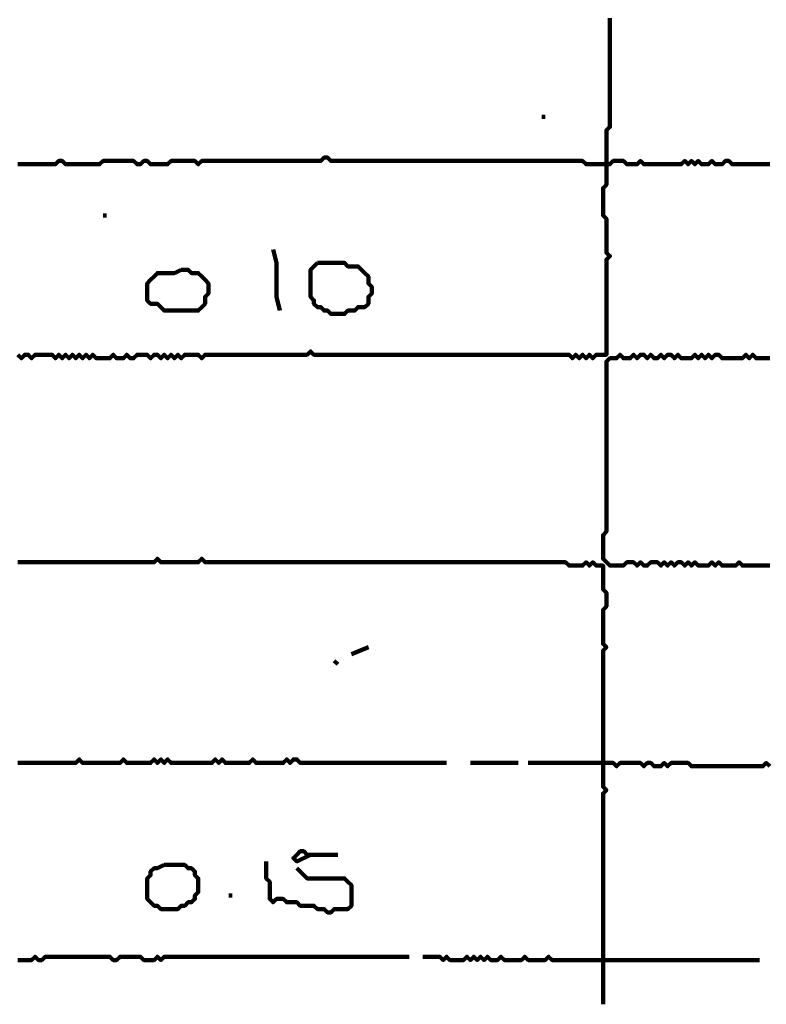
# Model space of a CAD drawing. Header units: metres. Extents: x 1959 to 4131, y 3282 to 4313.
# Tile 214 of 256: x 2402.68 to 2404.71, y 4302.56 to 4305.23. Entities that reach past the tile are written whole.
import ezdxf

# ---------------------------------------------------------------- set-up
doc = ezdxf.new("R2010")
doc.units = ezdxf.units.M
doc.layers.add('P', color=250, linetype='Continuous', lineweight=100)

msp = doc.modelspace()

# ---------------------------------------------------------------- linework, layer by layer
at = {"layer": 'P', "color": 0, "linetype": 'Continuous'}
for points in [[(2404.2845, 4305.2349), (2404.2845, 4305.2257), (2404.2845, 4305.2164), (2404.2845, 4305.2072), (2404.2845, 4305.198), (2404.2845, 4305.1887), (2404.2845, 4305.1795), (2404.2845, 4305.1703), (2404.2845, 4305.161), (2404.2845, 4305.1518), (2404.2845, 4305.1426), (2404.2845, 4305.1334), (2404.2845, 4305.1241), (2404.2845, 4305.1149), (2404.2845, 4305.1057), (2404.2845, 4305.0964), (2404.2845, 4305.0872), (2404.2845, 4305.078), (2404.2845, 4305.0687), (2404.2845, 4305.0595), (2404.2845, 4305.0503), (2404.2845, 4305.041), (2404.2845, 4305.0318), (2404.2845, 4305.0226), (2404.2845, 4305.0134), (2404.2845, 4305.0041), (2404.2845, 4304.9949), (2404.2845, 4304.9857), (2404.2845, 4304.9764), (2404.2845, 4304.9672), (2404.2845, 4304.958), (2404.2845, 4304.9487), (2404.2845, 4304.9395), (2404.2753, 4304.9303), (2404.2753, 4304.921), (2404.2753, 4304.9118), (2404.2753, 4304.9026), (2404.2753, 4304.8934), (2404.2753, 4304.8841), (2404.2753, 4304.8749), (2404.2753, 4304.8657), (2404.2753, 4304.8564), (2404.2753, 4304.8472), (2404.2753, 4304.838), (2404.2753, 4304.8287), (2404.2753, 4304.8195), (2404.2753, 4304.8103), (2404.2753, 4304.801), (2404.2753, 4304.7918), (2404.2753, 4304.7826), (2404.266, 4304.7734), (2404.266, 4304.7641), (2404.266, 4304.7549), (2404.266, 4304.7457), (2404.266, 4304.7364), (2404.266, 4304.7272), (2404.266, 4304.718), (2404.266, 4304.7087), (2404.266, 4304.6995), (2404.2753, 4304.6903), (2404.2753, 4304.681), (2404.2753, 4304.6718), (2404.2753, 4304.6626), (2404.2753, 4304.6534), (2404.2753, 4304.6441), (2404.2753, 4304.6349), (2404.2753, 4304.6257), (2404.2753, 4304.6164), (2404.2753, 4304.6072), (2404.2753, 4304.598), (2404.2845, 4304.5887), (2404.2753, 4304.5795), (2404.2753, 4304.5703), (2404.2753, 4304.561), (2404.2753, 4304.5518), (2404.2753, 4304.5426), (2404.2753, 4304.5334), (2404.2753, 4304.5241), (2404.2753, 4304.5149), (2404.2753, 4304.5057), (2404.2753, 4304.4964), (2404.2753, 4304.4872), (2404.2753, 4304.478), (2404.2753, 4304.4687), (2404.2753, 4304.4595), (2404.2753, 4304.4503), (2404.2753, 4304.441), (2404.2753, 4304.4318), (2404.2753, 4304.4226), (2404.2753, 4304.4134), (2404.2753, 4304.4041), (2404.2753, 4304.3949), (2404.2753, 4304.3857), (2404.2753, 4304.3764), (2404.2753, 4304.3672), (2404.2753, 4304.358), (2404.2753, 4304.3487), (2404.2753, 4304.3395), (2404.2753, 4304.3303), (2404.2753, 4304.321), (2404.266, 4304.321), (2404.2568, 4304.321), (2404.2476, 4304.321), (2404.2383, 4304.3118), (2404.2291, 4304.321), (2404.2199, 4304.3118), (2404.2107, 4304.321), (2404.2014, 4304.3118), (2404.1922, 4304.321), (2404.183, 4304.3118), (2404.1737, 4304.321), (2404.1645, 4304.321), (2404.1553, 4304.321), (2404.146, 4304.321), (2404.1368, 4304.321), (2404.1276, 4304.321), (2404.1183, 4304.321), (2404.1091, 4304.321), (2404.0999, 4304.321), (2404.0907, 4304.321), (2404.0814, 4304.321), (2404.0722, 4304.321), (2404.063, 4304.321), (2404.0537, 4304.321), (2404.0445, 4304.321), (2404.0353, 4304.321), (2404.026, 4304.321), (2404.0168, 4304.321), (2404.0076, 4304.321), (2403.9983, 4304.321), (2403.9891, 4304.321), (2403.9799, 4304.321), (2403.9707, 4304.321), (2403.9614, 4304.321), (2403.9522, 4304.321), (2403.943, 4304.321), (2403.9337, 4304.321), (2403.9245, 4304.321), (2403.9153, 4304.321), (2403.906, 4304.321), (2403.8968, 4304.321), (2403.8876, 4304.321), (2403.8783, 4304.321), (2403.8691, 4304.321), (2403.8599, 4304.321), (2403.8507, 4304.321), (2403.8414, 4304.321), (2403.8322, 4304.321), (2403.823, 4304.321), (2403.8137, 4304.321), (2403.8045, 4304.321), (2403.7953, 4304.321), (2403.786, 4304.321), (2403.7768, 4304.321), (2403.7676, 4304.321), (2403.7583, 4304.321), (2403.7491, 4304.321), (2403.7399, 4304.321), (2403.7307, 4304.321), (2403.7214, 4304.321), (2403.7122, 4304.321), (2403.703, 4304.321), (2403.6937, 4304.321), (2403.6845, 4304.321), (2403.6753, 4304.321), (2403.666, 4304.321), (2403.6568, 4304.321), (2403.6476, 4304.321), (2403.6383, 4304.321), (2403.6291, 4304.321), (2403.6199, 4304.321), (2403.6107, 4304.321), (2403.6014, 4304.321), (2403.5922, 4304.321), (2403.583, 4304.321), (2403.5737, 4304.321), (2403.5645, 4304.321), (2403.5553, 4304.321), (2403.546, 4304.321), (2403.5368, 4304.321), (2403.5276, 4304.321), (2403.5183, 4304.321), (2403.5091, 4304.321), (2403.4999, 4304.321), (2403.4907, 4304.321), (2403.4814, 4304.321), (2403.4722, 4304.3303), (2403.463, 4304.321), (2403.4537, 4304.321), (2403.4445, 4304.321), (2403.4353, 4304.321), (2403.426, 4304.321), (2403.4168, 4304.321), (2403.4076, 4304.321), (2403.3983, 4304.321), (2403.3891, 4304.321), (2403.3799, 4304.321), (2403.3707, 4304.321), (2403.3614, 4304.321), (2403.3522, 4304.321), (2403.343, 4304.321), (2403.3337, 4304.321), (2403.3245, 4304.321), (2403.3153, 4304.321), (2403.306, 4304.321), (2403.2968, 4304.321), (2403.2876, 4304.321), (2403.2783, 4304.321), (2403.2691, 4304.321), (2403.2599, 4304.321), (2403.2507, 4304.321), (2403.2414, 4304.321), (2403.2322, 4304.321), (2403.223, 4304.321), (2403.2137, 4304.321), (2403.2045, 4304.321), (2403.1953, 4304.321), (2403.186, 4304.321), (2403.1768, 4304.3118), (2403.1676, 4304.321), (2403.1583, 4304.321), (2403.1491, 4304.321), (2403.1399, 4304.321), (2403.1307, 4304.321), (2403.1214, 4304.3118), (2403.1122, 4304.321), (2403.103, 4304.3118), (2403.0937, 4304.321), (2403.0845, 4304.3118), (2403.0753, 4304.321), (2403.066, 4304.3118), (2403.0568, 4304.321), (2403.0476, 4304.321), (2403.0383, 4304.3118), (2403.0291, 4304.321), (2403.0199, 4304.321), (2403.0107, 4304.321), (2403.0014, 4304.321), (2402.9922, 4304.3118), (2402.983, 4304.3118), (2402.9737, 4304.321), (2402.9645, 4304.3118), (2402.9553, 4304.3118), (2402.946, 4304.3118), (2402.9368, 4304.321), (2402.9276, 4304.3118), (2402.9183, 4304.3118), (2402.9091, 4304.3118), (2402.8999, 4304.3118), (2402.8907, 4304.3118), (2402.8814, 4304.321), (2402.8722, 4304.3118), (2402.863, 4304.321), (2402.8537, 4304.3118), (2402.8445, 4304.321), (2402.8353, 4304.3118), (2402.826, 4304.321), (2402.8168, 4304.3118), (2402.8076, 4304.321), (2402.7983, 4304.3118), (2402.7891, 4304.321), (2402.7799, 4304.3118), (2402.7707, 4304.321), (2402.7614, 4304.321), (2402.7522, 4304.321), (2402.743, 4304.321), (2402.7337, 4304.321), (2402.7245, 4304.321), (2402.7153, 4304.3118), (2402.706, 4304.321), (2402.6968, 4304.321), (2402.6876, 4304.3118), (2402.6783, 4304.321)], [(2404.0999, 4304.9672), (2404.1091, 4304.9672)], [(2402.6783, 4304.838), (2402.6876, 4304.838), (2402.6968, 4304.838), (2402.706, 4304.838), (2402.7153, 4304.838), (2402.7245, 4304.838), (2402.7337, 4304.838), (2402.743, 4304.838), (2402.7522, 4304.838), (2402.7614, 4304.838), (2402.7707, 4304.838), (2402.7799, 4304.838), (2402.7891, 4304.8472), (2402.7983, 4304.8472), (2402.8076, 4304.838), (2402.8168, 4304.838), (2402.826, 4304.838), (2402.8353, 4304.838), (2402.8445, 4304.838), (2402.8537, 4304.838), (2402.863, 4304.838), (2402.8722, 4304.838), (2402.8814, 4304.838), (2402.8907, 4304.838), (2402.8999, 4304.838), (2402.9091, 4304.8472), (2402.9183, 4304.8472), (2402.9276, 4304.8472), (2402.9368, 4304.8472), (2402.946, 4304.8472), (2402.9553, 4304.8472), (2402.9645, 4304.8472), (2402.9737, 4304.8472), (2402.983, 4304.8472), (2402.9922, 4304.8472), (2403.0014, 4304.838), (2403.0107, 4304.838), (2403.0199, 4304.8472), (2403.0291, 4304.8472), (2403.0383, 4304.838), (2403.0476, 4304.838), (2403.0568, 4304.838), (2403.066, 4304.838), (2403.0753, 4304.838), (2403.0845, 4304.838), (2403.0937, 4304.8472), (2403.103, 4304.8472), (2403.1122, 4304.8472), (2403.1214, 4304.8472), (2403.1307, 4304.8472), (2403.1399, 4304.8472), (2403.1491, 4304.8472), (2403.1583, 4304.8472), (2403.1676, 4304.838), (2403.1768, 4304.8472), (2403.186, 4304.8472), (2403.1953, 4304.8472), (2403.2045, 4304.8472), (2403.2137, 4304.8472), (2403.223, 4304.8472), (2403.2322, 4304.8472), (2403.2414, 4304.8472), (2403.2507, 4304.8472), (2403.2599, 4304.8472), (2403.2691, 4304.8472), (2403.2783, 4304.8472), (2403.2876, 4304.8472), (2403.2968, 4304.8472), (2403.306, 4304.8472), (2403.3153, 4304.8472), (2403.3245, 4304.8472), (2403.3337, 4304.8472), (2403.343, 4304.8472), (2403.3522, 4304.8472), (2403.3614, 4304.8472), (2403.3707, 4304.8472), (2403.3799, 4304.8472), (2403.3891, 4304.8472), (2403.3983, 4304.8472), (2403.4076, 4304.8472), (2403.4168, 4304.8472), (2403.426, 4304.8472), (2403.4353, 4304.8472), (2403.4445, 4304.8472), (2403.4537, 4304.8472), (2403.463, 4304.8472), (2403.4722, 4304.8472), (2403.4814, 4304.8472), (2403.4907, 4304.8472), (2403.4999, 4304.8472), (2403.5091, 4304.8564), (2403.5183, 4304.8564), (2403.5276, 4304.8472), (2403.5368, 4304.8472), (2403.546, 4304.8472), (2403.5553, 4304.8472), (2403.5645, 4304.8472), (2403.5737, 4304.8472), (2403.583, 4304.8472), (2403.5922, 4304.8472), (2403.6014, 4304.8472), (2403.6107, 4304.8472), (2403.6199, 4304.8472), (2403.6291, 4304.8472), (2403.6383, 4304.8472), (2403.6476, 4304.8472), (2403.6568, 4304.8472), (2403.666, 4304.8472), (2403.6753, 4304.8472), (2403.6845, 4304.8472), (2403.6937, 4304.8472), (2403.703, 4304.8472), (2403.7122, 4304.8472), (2403.7214, 4304.8472), (2403.7307, 4304.8472), (2403.7399, 4304.8472), (2403.7491, 4304.8472), (2403.7583, 4304.8472), (2403.7676, 4304.8472), (2403.7768, 4304.8472), (2403.786, 4304.8472), (2403.7953, 4304.8472), (2403.8045, 4304.8472), (2403.8137, 4304.8472), (2403.823, 4304.8472), (2403.8322, 4304.8472), (2403.8414, 4304.8472), (2403.8507, 4304.8472), (2403.8599, 4304.8472), (2403.8691, 4304.8472), (2403.8783, 4304.8472), (2403.8876, 4304.8472), (2403.8968, 4304.8472), (2403.906, 4304.8472), (2403.9153, 4304.8472), (2403.9245, 4304.8472), (2403.9337, 4304.8472), (2403.943, 4304.8472), (2403.9522, 4304.8472), (2403.9614, 4304.8472), (2403.9707, 4304.8472), (2403.9799, 4304.8472), (2403.9891, 4304.8472), (2403.9983, 4304.8472), (2404.0076, 4304.8472), (2404.0168, 4304.8472), (2404.026, 4304.8472), (2404.0353, 4304.8472), (2404.0445, 4304.8472), (2404.0537, 4304.8472), (2404.063, 4304.8472), (2404.0722, 4304.8472), (2404.0814, 4304.8472), (2404.0907, 4304.8472), (2404.0999, 4304.8472), (2404.1091, 4304.8472), (2404.1183, 4304.8472), (2404.1276, 4304.8472), (2404.1368, 4304.8472), (2404.146, 4304.8472), (2404.1553, 4304.8472), (2404.1645, 4304.8472), (2404.1737, 4304.8472), (2404.183, 4304.8472), (2404.1922, 4304.8472), (2404.2014, 4304.8472), (2404.2107, 4304.8472), (2404.2199, 4304.838), (2404.2291, 4304.838), (2404.2383, 4304.838), (2404.2476, 4304.838), (2404.2568, 4304.838), (2404.266, 4304.838), (2404.2753, 4304.838), (2404.2845, 4304.838), (2404.2937, 4304.8472), (2404.303, 4304.8472), (2404.3122, 4304.8472), (2404.3214, 4304.8472), (2404.3307, 4304.838), (2404.3399, 4304.838), (2404.3491, 4304.838), (2404.3583, 4304.838), (2404.3676, 4304.8472), (2404.3768, 4304.838), (2404.386, 4304.838), (2404.3953, 4304.838), (2404.4045, 4304.838), (2404.4137, 4304.838), (2404.423, 4304.838), (2404.4322, 4304.838), (2404.4414, 4304.838), (2404.4507, 4304.838), (2404.4599, 4304.838), (2404.4691, 4304.838), (2404.4783, 4304.838), (2404.4876, 4304.8472), (2404.4968, 4304.838), (2404.506, 4304.8472), (2404.5153, 4304.838), (2404.5245, 4304.8472), (2404.5337, 4304.838), (2404.543, 4304.838), (2404.5522, 4304.838), (2404.5614, 4304.8472), (2404.5707, 4304.838), (2404.5799, 4304.838), (2404.5891, 4304.838), (2404.5983, 4304.8472), (2404.6076, 4304.8472), (2404.6168, 4304.838), (2404.626, 4304.838), (2404.6353, 4304.838), (2404.6445, 4304.838), (2404.6537, 4304.838), (2404.663, 4304.838), (2404.6722, 4304.838), (2404.6814, 4304.838), (2404.6907, 4304.838), (2404.6999, 4304.838), (2404.7091, 4304.838), (2404.7183, 4304.838)], [(2402.9091, 4304.6995), (2402.9183, 4304.6995)], [(2403.3707, 4304.6072), (2403.3799, 4304.5703), (2403.3799, 4304.561), (2403.3799, 4304.5518), (2403.3799, 4304.5426), (2403.3799, 4304.5334), (2403.3799, 4304.5241), (2403.3799, 4304.5149), (2403.3799, 4304.5057), (2403.3799, 4304.4964), (2403.3799, 4304.4872), (2403.3799, 4304.478), (2403.3891, 4304.441)], [(2403.1214, 4304.5518), (2403.1307, 4304.5518), (2403.1399, 4304.5518), (2403.1491, 4304.5426), (2403.1583, 4304.5426), (2403.1676, 4304.5426), (2403.1768, 4304.5334), (2403.186, 4304.5241), (2403.1953, 4304.5149), (2403.1953, 4304.5057), (2403.1953, 4304.4964), (2403.1953, 4304.4872), (2403.186, 4304.478), (2403.186, 4304.4687), (2403.186, 4304.4595), (2403.1768, 4304.4503), (2403.1676, 4304.441), (2403.1583, 4304.441), (2403.1491, 4304.441), (2403.1399, 4304.441), (2403.1307, 4304.441), (2403.1214, 4304.441), (2403.1122, 4304.441), (2403.103, 4304.441), (2403.0937, 4304.441), (2403.0845, 4304.441), (2403.0753, 4304.441), (2403.066, 4304.4503), (2403.0568, 4304.4595), (2403.0476, 4304.4595), (2403.0383, 4304.4595), (2403.0291, 4304.4687), (2403.0291, 4304.478), (2403.0291, 4304.4872), (2403.0291, 4304.4964), (2403.0291, 4304.5057), (2403.0291, 4304.5149), (2403.0383, 4304.5241), (2403.0476, 4304.5334), (2403.0568, 4304.5426), (2403.066, 4304.5426), (2403.0753, 4304.5426), (2403.0845, 4304.5426), (2403.0937, 4304.5426), (2403.103, 4304.5426), (2403.1214, 4304.5518)], [(2403.4907, 4304.5703), (2403.4999, 4304.5703), (2403.5091, 4304.5703), (2403.5183, 4304.5703), (2403.5276, 4304.5703), (2403.5368, 4304.5703), (2403.546, 4304.5703), (2403.5553, 4304.5703), (2403.5645, 4304.5703), (2403.5737, 4304.561), (2403.583, 4304.561), (2403.5922, 4304.561), (2403.6014, 4304.561), (2403.6107, 4304.5518), (2403.6199, 4304.5426), (2403.6291, 4304.5334), (2403.6291, 4304.5241), (2403.6291, 4304.5149), (2403.6383, 4304.5057), (2403.6383, 4304.4964), (2403.6383, 4304.4872), (2403.6291, 4304.478), (2403.6291, 4304.4687), (2403.6291, 4304.4595), (2403.6199, 4304.4503), (2403.6107, 4304.4503), (2403.6014, 4304.4503), (2403.5922, 4304.441), (2403.583, 4304.441), (2403.5737, 4304.441), (2403.5645, 4304.4318), (2403.5553, 4304.4318), (2403.546, 4304.4318), (2403.5368, 4304.4318), (2403.5276, 4304.4318), (2403.5183, 4304.441), (2403.5091, 4304.441), (2403.4999, 4304.4503), (2403.4907, 4304.4503), (2403.4814, 4304.4595), (2403.4814, 4304.4687), (2403.4722, 4304.478), (2403.4722, 4304.4872), (2403.4722, 4304.4964), (2403.4722, 4304.5057), (2403.4722, 4304.5149), (2403.4722, 4304.5241), (2403.4722, 4304.5334), (2403.4722, 4304.5426), (2403.4722, 4304.5518), (2403.4907, 4304.5703)], [(2404.7183, 4304.3118), (2404.7091, 4304.3118), (2404.6999, 4304.3118), (2404.6907, 4304.3118), (2404.6814, 4304.3118), (2404.6722, 4304.321), (2404.663, 4304.3118), (2404.6537, 4304.321), (2404.6445, 4304.3118), (2404.6353, 4304.3118), (2404.626, 4304.3118), (2404.6168, 4304.3118), (2404.6076, 4304.3118), (2404.5983, 4304.3118), (2404.5891, 4304.3118), (2404.5799, 4304.321), (2404.5707, 4304.321), (2404.5614, 4304.3118), (2404.5522, 4304.321), (2404.543, 4304.3118), (2404.5337, 4304.321), (2404.5245, 4304.3118), (2404.5153, 4304.321), (2404.506, 4304.3118), (2404.4968, 4304.3118), (2404.4876, 4304.3118), (2404.4783, 4304.3118), (2404.4691, 4304.321), (2404.4599, 4304.3118), (2404.4507, 4304.321), (2404.4414, 4304.321), (2404.4322, 4304.3118), (2404.423, 4304.321), (2404.4137, 4304.3118), (2404.4045, 4304.3118), (2404.3953, 4304.321), (2404.386, 4304.3118), (2404.3768, 4304.321), (2404.3676, 4304.321), (2404.3583, 4304.3118), (2404.3491, 4304.321), (2404.3399, 4304.3118), (2404.3307, 4304.3118), (2404.3214, 4304.3118), (2404.3122, 4304.321), (2404.303, 4304.3118), (2404.2937, 4304.3118), (2404.2845, 4304.3118), (2404.2753, 4304.3026), (2404.2753, 4304.2934), (2404.2753, 4304.2841), (2404.2753, 4304.2749), (2404.2753, 4304.2657), (2404.2753, 4304.2564), (2404.2753, 4304.2472), (2404.2753, 4304.238), (2404.2753, 4304.2287), (2404.2753, 4304.2195), (2404.2753, 4304.2103), (2404.2753, 4304.201), (2404.2753, 4304.1918), (2404.2753, 4304.1826), (2404.2753, 4304.1734), (2404.2753, 4304.1641), (2404.2753, 4304.1549), (2404.2753, 4304.1457), (2404.2753, 4304.1364), (2404.2753, 4304.1272), (2404.2753, 4304.118), (2404.2753, 4304.1087), (2404.2753, 4304.0995), (2404.2753, 4304.0903), (2404.2753, 4304.081), (2404.2753, 4304.0718), (2404.2753, 4304.0626), (2404.2753, 4304.0534), (2404.2753, 4304.0441), (2404.2753, 4304.0349), (2404.2753, 4304.0257), (2404.2753, 4304.0164), (2404.2753, 4304.0072), (2404.2753, 4303.998), (2404.2753, 4303.9887), (2404.2753, 4303.9795), (2404.2753, 4303.9703), (2404.2753, 4303.961), (2404.2753, 4303.9518), (2404.2753, 4303.9426), (2404.2753, 4303.9334), (2404.2753, 4303.9241), (2404.2753, 4303.9149), (2404.2753, 4303.9057), (2404.2753, 4303.8964), (2404.2753, 4303.8872), (2404.2753, 4303.878), (2404.2753, 4303.8687), (2404.2753, 4303.8595), (2404.2753, 4303.8503), (2404.2753, 4303.841), (2404.266, 4303.8318), (2404.266, 4303.8226), (2404.266, 4303.8134), (2404.266, 4303.8041), (2404.266, 4303.7949), (2404.266, 4303.7857), (2404.266, 4303.7764), (2404.266, 4303.7672), (2404.2753, 4303.758), (2404.2845, 4303.7487), (2404.2937, 4303.7487), (2404.303, 4303.7487), (2404.3122, 4303.7487), (2404.3214, 4303.7487), (2404.3307, 4303.758), (2404.3399, 4303.758), (2404.3491, 4303.758), (2404.3583, 4303.7487), (2404.3676, 4303.758), (2404.3768, 4303.7487), (2404.386, 4303.7487), (2404.3953, 4303.758), (2404.4045, 4303.758), (2404.4137, 4303.758), (2404.423, 4303.7487), (2404.4322, 4303.758), (2404.4414, 4303.7487), (2404.4507, 4303.758), (2404.4599, 4303.7487), (2404.4691, 4303.758), (2404.4783, 4303.758), (2404.4876, 4303.7487), (2404.4968, 4303.758), (2404.506, 4303.7487), (2404.5153, 4303.758), (2404.5245, 4303.7487), (2404.5337, 4303.7487), (2404.543, 4303.7487), (2404.5522, 4303.7487), (2404.5614, 4303.758), (2404.5707, 4303.7487), (2404.5799, 4303.758), (2404.5891, 4303.7487), (2404.5983, 4303.7487), (2404.6076, 4303.7487), (2404.6168, 4303.7487), (2404.626, 4303.7487), (2404.6353, 4303.758), (2404.6445, 4303.7487), (2404.6537, 4303.7487), (2404.663, 4303.7487), (2404.6722, 4303.7487), (2404.6814, 4303.7487), (2404.6907, 4303.7487), (2404.6999, 4303.7487), (2404.7091, 4303.7487), (2404.7183, 4303.7487)], [(2402.6783, 4303.758), (2402.6876, 4303.758), (2402.6968, 4303.758), (2402.706, 4303.758), (2402.7153, 4303.758), (2402.7245, 4303.758), (2402.7337, 4303.758), (2402.743, 4303.758), (2402.7522, 4303.758), (2402.7614, 4303.758), (2402.7707, 4303.758), (2402.7799, 4303.758), (2402.7891, 4303.758), (2402.7983, 4303.758), (2402.8076, 4303.758), (2402.8168, 4303.758), (2402.826, 4303.758), (2402.8353, 4303.758), (2402.8445, 4303.758), (2402.8537, 4303.758), (2402.863, 4303.758), (2402.8722, 4303.758), (2402.8814, 4303.758), (2402.8907, 4303.758), (2402.8999, 4303.758), (2402.9091, 4303.758), (2402.9183, 4303.758), (2402.9276, 4303.758), (2402.9368, 4303.758), (2402.946, 4303.758), (2402.9553, 4303.758), (2402.9645, 4303.758), (2402.9737, 4303.758), (2402.983, 4303.758), (2402.9922, 4303.758), (2403.0014, 4303.758), (2403.0107, 4303.758), (2403.0199, 4303.758), (2403.0291, 4303.758), (2403.0383, 4303.758), (2403.0476, 4303.758), (2403.0568, 4303.7672), (2403.066, 4303.758), (2403.0753, 4303.758), (2403.0845, 4303.758), (2403.0937, 4303.758), (2403.103, 4303.758), (2403.1122, 4303.758), (2403.1214, 4303.758), (2403.1307, 4303.758), (2403.1399, 4303.758), (2403.1491, 4303.758), (2403.1583, 4303.758), (2403.1676, 4303.758), (2403.1768, 4303.7672), (2403.186, 4303.758), (2403.1953, 4303.758), (2403.2045, 4303.758), (2403.2137, 4303.758), (2403.223, 4303.758), (2403.2322, 4303.758), (2403.2414, 4303.758), (2403.2507, 4303.758), (2403.2599, 4303.758), (2403.2691, 4303.758), (2403.2783, 4303.758), (2403.2876, 4303.758), (2403.2968, 4303.758), (2403.306, 4303.758), (2403.3153, 4303.758), (2403.3245, 4303.758), (2403.3337, 4303.758), (2403.343, 4303.758), (2403.3522, 4303.758), (2403.3614, 4303.758), (2403.3707, 4303.758), (2403.3799, 4303.758), (2403.3891, 4303.758), (2403.3983, 4303.758), (2403.4076, 4303.758), (2403.4168, 4303.758), (2403.426, 4303.758), (2403.4353, 4303.758), (2403.4445, 4303.758), (2403.4537, 4303.758), (2403.463, 4303.758), (2403.4722, 4303.758), (2403.4814, 4303.758), (2403.4907, 4303.758), (2403.4999, 4303.758), (2403.5091, 4303.758), (2403.5183, 4303.758), (2403.5276, 4303.758), (2403.5368, 4303.758), (2403.546, 4303.758), (2403.5553, 4303.758), (2403.5645, 4303.758), (2403.5737, 4303.758), (2403.583, 4303.758), (2403.5922, 4303.758), (2403.6014, 4303.758), (2403.6107, 4303.758), (2403.6199, 4303.758), (2403.6291, 4303.758), (2403.6383, 4303.758), (2403.6476, 4303.758), (2403.6568, 4303.758), (2403.666, 4303.758), (2403.6753, 4303.758), (2403.6845, 4303.758), (2403.6937, 4303.758), (2403.703, 4303.758), (2403.7122, 4303.758), (2403.7214, 4303.758), (2403.7307, 4303.758), (2403.7399, 4303.758), (2403.7491, 4303.758), (2403.7583, 4303.758), (2403.7676, 4303.758), (2403.7768, 4303.758), (2403.786, 4303.758), (2403.7953, 4303.758), (2403.8045, 4303.758), (2403.8137, 4303.758), (2403.823, 4303.758), (2403.8322, 4303.758), (2403.8414, 4303.758), (2403.8507, 4303.758), (2403.8599, 4303.758), (2403.8691, 4303.758), (2403.8783, 4303.758), (2403.8876, 4303.758), (2403.8968, 4303.758), (2403.906, 4303.758), (2403.9153, 4303.758), (2403.9245, 4303.758), (2403.9337, 4303.758), (2403.943, 4303.758), (2403.9522, 4303.758), (2403.9614, 4303.758), (2403.9707, 4303.758), (2403.9799, 4303.758), (2403.9891, 4303.758), (2403.9983, 4303.758), (2404.0076, 4303.758), (2404.0168, 4303.758), (2404.026, 4303.758), (2404.0353, 4303.758), (2404.0445, 4303.758), (2404.0537, 4303.758), (2404.063, 4303.758), (2404.0722, 4303.758), (2404.0814, 4303.758), (2404.0907, 4303.758), (2404.0999, 4303.758), (2404.1091, 4303.758), (2404.1183, 4303.758), (2404.1276, 4303.758), (2404.1368, 4303.758), (2404.146, 4303.758), (2404.1553, 4303.758), (2404.1645, 4303.758), (2404.1737, 4303.7487), (2404.183, 4303.7487), (2404.1922, 4303.7487), (2404.2014, 4303.7487), (2404.2107, 4303.7487), (2404.2199, 4303.758), (2404.2291, 4303.7487), (2404.2383, 4303.758), (2404.2476, 4303.7487), (2404.2568, 4303.7487), (2404.266, 4303.7487), (2404.266, 4303.7395), (2404.266, 4303.7303), (2404.266, 4303.721), (2404.266, 4303.7118), (2404.266, 4303.7026), (2404.266, 4303.6934), (2404.266, 4303.6841), (2404.2753, 4303.6749), (2404.2753, 4303.6657), (2404.2753, 4303.6564), (2404.2753, 4303.6472), (2404.2753, 4303.638), (2404.266, 4303.6287), (2404.266, 4303.6195), (2404.266, 4303.6103), (2404.266, 4303.601), (2404.266, 4303.5918), (2404.266, 4303.5826), (2404.266, 4303.5734), (2404.266, 4303.5641), (2404.266, 4303.5549), (2404.266, 4303.5457), (2404.266, 4303.5364), (2404.2753, 4303.5272), (2404.266, 4303.518), (2404.266, 4303.5087), (2404.266, 4303.4995), (2404.266, 4303.4903), (2404.266, 4303.481), (2404.266, 4303.4718), (2404.266, 4303.4626), (2404.266, 4303.4534), (2404.266, 4303.4441), (2404.266, 4303.4349), (2404.266, 4303.4257), (2404.266, 4303.4164), (2404.266, 4303.4072), (2404.266, 4303.398), (2404.266, 4303.3887), (2404.266, 4303.3795), (2404.266, 4303.3703), (2404.266, 4303.361), (2404.266, 4303.3518), (2404.266, 4303.3426), (2404.266, 4303.3334), (2404.266, 4303.3241), (2404.266, 4303.3149), (2404.266, 4303.3057), (2404.266, 4303.2964), (2404.266, 4303.2872), (2404.266, 4303.278), (2404.266, 4303.2687), (2404.266, 4303.2595), (2404.266, 4303.2503), (2404.266, 4303.241), (2404.266, 4303.2318), (2404.266, 4303.2226), (2404.266, 4303.2134), (2404.266, 4303.2041), (2404.266, 4303.1949), (2404.266, 4303.1857), (2404.266, 4303.1764), (2404.266, 4303.1672), (2404.266, 4303.158), (2404.266, 4303.1487), (2404.2753, 4303.1395), (2404.266, 4303.1303), (2404.266, 4303.121), (2404.266, 4303.1118), (2404.266, 4303.1026), (2404.266, 4303.0934), (2404.266, 4303.0841), (2404.266, 4303.0749), (2404.266, 4303.0657), (2404.266, 4303.0564), (2404.266, 4303.0472), (2404.266, 4303.038), (2404.266, 4303.0287), (2404.266, 4303.0195), (2404.266, 4303.0103), (2404.266, 4303.001), (2404.266, 4302.9918), (2404.266, 4302.9826), (2404.266, 4302.9734), (2404.266, 4302.9641), (2404.266, 4302.9549), (2404.266, 4302.9457), (2404.266, 4302.9364), (2404.266, 4302.9272), (2404.266, 4302.918), (2404.266, 4302.9087), (2404.266, 4302.8995), (2404.266, 4302.8903), (2404.266, 4302.881), (2404.266, 4302.8718), (2404.266, 4302.8626), (2404.266, 4302.8534), (2404.266, 4302.8441), (2404.266, 4302.8349), (2404.266, 4302.8257), (2404.266, 4302.8164), (2404.266, 4302.8072), (2404.266, 4302.798), (2404.266, 4302.7887), (2404.266, 4302.7795), (2404.266, 4302.7703), (2404.266, 4302.761), (2404.266, 4302.7518), (2404.266, 4302.7426), (2404.266, 4302.7334), (2404.266, 4302.7241), (2404.266, 4302.7149), (2404.266, 4302.7057), (2404.266, 4302.6964), (2404.266, 4302.6872), (2404.266, 4302.678), (2404.266, 4302.6687), (2404.266, 4302.6595), (2404.266, 4302.6503), (2404.266, 4302.641), (2404.266, 4302.6318), (2404.266, 4302.6226), (2404.266, 4302.6134), (2404.266, 4302.6041), (2404.266, 4302.5949), (2404.266, 4302.5857), (2404.266, 4302.5764), (2404.266, 4302.5672), (2404.266, 4302.558)], [(2403.583, 4303.5087), (2403.6291, 4303.5272)], [(2403.5368, 4303.4903), (2403.546, 4303.481)], [(2402.6783, 4303.2134), (2402.6876, 4303.2134), (2402.6968, 4303.2134), (2402.706, 4303.2134), (2402.7153, 4303.2134), (2402.7245, 4303.2134), (2402.7337, 4303.2134), (2402.743, 4303.2134), (2402.7522, 4303.2134), (2402.7614, 4303.2134), (2402.7707, 4303.2134), (2402.7799, 4303.2134), (2402.7891, 4303.2134), (2402.7983, 4303.2134), (2402.8076, 4303.2134), (2402.8168, 4303.2134), (2402.826, 4303.2134), (2402.8353, 4303.2134), (2402.8445, 4303.2226), (2402.8537, 4303.2134), (2402.863, 4303.2134), (2402.8722, 4303.2134), (2402.8814, 4303.2134), (2402.8907, 4303.2134), (2402.8999, 4303.2134), (2402.9091, 4303.2134), (2402.9183, 4303.2134), (2402.9276, 4303.2134), (2402.9368, 4303.2134), (2402.946, 4303.2134), (2402.9553, 4303.2134), (2402.9645, 4303.2226), (2402.9737, 4303.2134), (2402.983, 4303.2134), (2402.9922, 4303.2134), (2403.0014, 4303.2134), (2403.0107, 4303.2134), (2403.0199, 4303.2134), (2403.0291, 4303.2134), (2403.0383, 4303.2134), (2403.0476, 4303.2226), (2403.0568, 4303.2134), (2403.066, 4303.2226), (2403.0753, 4303.2134), (2403.0845, 4303.2226), (2403.0937, 4303.2134), (2403.103, 4303.2134), (2403.1122, 4303.2134), (2403.1214, 4303.2134), (2403.1307, 4303.2134), (2403.1399, 4303.2134), (2403.1491, 4303.2134), (2403.1583, 4303.2134), (2403.1676, 4303.2134), (2403.1768, 4303.2134), (2403.186, 4303.2134), (2403.1953, 4303.2134), (2403.2045, 4303.2134), (2403.2137, 4303.2226), (2403.223, 4303.2134), (2403.2322, 4303.2226), (2403.2414, 4303.2134), (2403.2507, 4303.2134), (2403.2599, 4303.2134), (2403.2691, 4303.2134), (2403.2783, 4303.2134), (2403.2876, 4303.2134), (2403.2968, 4303.2134), (2403.306, 4303.2134), (2403.3153, 4303.2226), (2403.3245, 4303.2134), (2403.3337, 4303.2134), (2403.343, 4303.2134), (2403.3522, 4303.2134), (2403.3614, 4303.2134), (2403.3707, 4303.2134), (2403.3799, 4303.2134), (2403.3891, 4303.2134), (2403.3983, 4303.2134), (2403.4076, 4303.2226), (2403.4168, 4303.2134), (2403.426, 4303.2226), (2403.4353, 4303.2226), (2403.4445, 4303.2134), (2403.4537, 4303.2134), (2403.463, 4303.2134), (2403.4722, 4303.2134), (2403.4814, 4303.2134), (2403.4907, 4303.2134), (2403.4999, 4303.2134), (2403.5091, 4303.2134), (2403.5183, 4303.2134), (2403.5276, 4303.2134), (2403.5368, 4303.2134), (2403.546, 4303.2134), (2403.5553, 4303.2134), (2403.5645, 4303.2134), (2403.5737, 4303.2134), (2403.583, 4303.2134), (2403.5922, 4303.2134), (2403.6014, 4303.2134), (2403.6107, 4303.2134), (2403.6199, 4303.2134), (2403.6291, 4303.2134), (2403.6383, 4303.2134), (2403.6476, 4303.2134), (2403.6568, 4303.2134), (2403.666, 4303.2134), (2403.6753, 4303.2134), (2403.6845, 4303.2134), (2403.6937, 4303.2134), (2403.703, 4303.2134), (2403.7122, 4303.2134), (2403.7214, 4303.2134), (2403.7307, 4303.2134), (2403.7399, 4303.2134), (2403.7491, 4303.2134), (2403.7583, 4303.2134), (2403.7676, 4303.2134), (2403.7768, 4303.2134), (2403.786, 4303.2134), (2403.7953, 4303.2134), (2403.8414, 4303.2134)], [(2403.906, 4303.2134), (2403.943, 4303.2134), (2403.9522, 4303.2134), (2403.9614, 4303.2134), (2403.9707, 4303.2134), (2403.9799, 4303.2134), (2403.9891, 4303.2134), (2403.9983, 4303.2134), (2404.0353, 4303.2134)], [(2404.063, 4303.2134), (2404.0999, 4303.2134), (2404.1091, 4303.2134), (2404.1183, 4303.2134), (2404.1276, 4303.2134), (2404.1368, 4303.2134), (2404.146, 4303.2134), (2404.1553, 4303.2134), (2404.1645, 4303.2134), (2404.1737, 4303.2134), (2404.183, 4303.2134), (2404.1922, 4303.2134), (2404.2014, 4303.2134), (2404.2107, 4303.2134), (2404.2199, 4303.2134), (2404.2291, 4303.2134), (2404.2383, 4303.2134), (2404.2476, 4303.2134), (2404.2568, 4303.2134), (2404.266, 4303.2134), (2404.2753, 4303.2134), (2404.2845, 4303.2134), (2404.2937, 4303.2134), (2404.303, 4303.2041), (2404.3122, 4303.2134), (2404.3214, 4303.2134), (2404.3307, 4303.2134), (2404.3399, 4303.2134), (2404.3491, 4303.2134), (2404.3583, 4303.2134), (2404.3676, 4303.2134), (2404.3768, 4303.2041), (2404.386, 4303.2134), (2404.3953, 4303.2134), (2404.4045, 4303.2041), (2404.4137, 4303.2041), (2404.423, 4303.2041), (2404.4322, 4303.2134), (2404.4414, 4303.2041), (2404.4507, 4303.2134), (2404.4599, 4303.2134), (2404.4691, 4303.2134), (2404.4783, 4303.2134), (2404.4876, 4303.2134), (2404.4968, 4303.2134), (2404.506, 4303.2041), (2404.5153, 4303.2041), (2404.5245, 4303.2041), (2404.5337, 4303.2041), (2404.543, 4303.2041), (2404.5522, 4303.2041), (2404.5614, 4303.2041), (2404.5707, 4303.2041), (2404.5799, 4303.2041), (2404.5891, 4303.2041), (2404.5983, 4303.2041), (2404.6076, 4303.2041), (2404.6168, 4303.2041), (2404.626, 4303.2041), (2404.6353, 4303.2041), (2404.6445, 4303.2041), (2404.6537, 4303.2041), (2404.663, 4303.2041), (2404.6722, 4303.2041), (2404.6814, 4303.2041), (2404.6907, 4303.2041), (2404.6999, 4303.2041), (2404.7091, 4303.2134), (2404.7183, 4303.2041)], [(2403.4722, 4302.9641), (2403.4353, 4302.9457), (2403.426, 4302.9549), (2403.4353, 4302.9641), (2403.4445, 4302.9734), (2403.4537, 4302.9734), (2403.463, 4302.9641), (2403.4722, 4302.9641), (2403.4814, 4302.9641), (2403.4907, 4302.9641), (2403.4999, 4302.9641), (2403.5091, 4302.9641), (2403.546, 4302.9641)], [(2403.3522, 4302.9457), (2403.3522, 4302.9087), (2403.3522, 4302.8995), (2403.3614, 4302.8903), (2403.3614, 4302.881), (2403.3614, 4302.8718), (2403.3614, 4302.8626), (2403.3614, 4302.8534), (2403.3614, 4302.8441), (2403.3707, 4302.8349), (2403.3799, 4302.8441), (2403.3891, 4302.8441), (2403.3983, 4302.8441), (2403.4076, 4302.8349), (2403.4168, 4302.8349), (2403.426, 4302.8349), (2403.4353, 4302.8349), (2403.4445, 4302.8257), (2403.4537, 4302.8257), (2403.463, 4302.8257), (2403.4722, 4302.8257), (2403.4814, 4302.8257), (2403.4907, 4302.8164), (2403.4999, 4302.8164), (2403.5091, 4302.8164), (2403.5183, 4302.8072), (2403.5276, 4302.8072), (2403.5368, 4302.8164), (2403.546, 4302.8164), (2403.5553, 4302.8164), (2403.5645, 4302.8164), (2403.5737, 4302.8164), (2403.583, 4302.8257), (2403.583, 4302.8349), (2403.583, 4302.8441), (2403.583, 4302.8534), (2403.583, 4302.8626), (2403.583, 4302.8718), (2403.583, 4302.881), (2403.5737, 4302.8903), (2403.5645, 4302.8995), (2403.5553, 4302.8995), (2403.546, 4302.8995), (2403.5368, 4302.8995), (2403.5276, 4302.8995), (2403.5183, 4302.8995), (2403.5091, 4302.8995), (2403.4999, 4302.8995), (2403.4907, 4302.8995), (2403.4814, 4302.8995), (2403.4722, 4302.8995), (2403.463, 4302.8995), (2403.4353, 4302.9272)], [(2403.0753, 4302.9364), (2403.0845, 4302.9364), (2403.0937, 4302.9364), (2403.103, 4302.9364), (2403.1122, 4302.9364), (2403.1214, 4302.9364), (2403.1307, 4302.9364), (2403.1399, 4302.9272), (2403.1491, 4302.9272), (2403.1583, 4302.918), (2403.1583, 4302.9087), (2403.1676, 4302.8995), (2403.1676, 4302.8903), (2403.1676, 4302.881), (2403.1676, 4302.8718), (2403.1676, 4302.8626), (2403.1583, 4302.8534), (2403.1583, 4302.8441), (2403.1491, 4302.8349), (2403.1399, 4302.8349), (2403.1307, 4302.8257), (2403.1214, 4302.8257), (2403.1122, 4302.8164), (2403.103, 4302.8164), (2403.0937, 4302.8164), (2403.0845, 4302.8164), (2403.0753, 4302.8164), (2403.066, 4302.8164), (2403.0568, 4302.8257), (2403.0476, 4302.8257), (2403.0383, 4302.8349), (2403.0291, 4302.8441), (2403.0291, 4302.8534), (2403.0291, 4302.8626), (2403.0291, 4302.8718), (2403.0291, 4302.881), (2403.0291, 4302.8903), (2403.0291, 4302.8995), (2403.0383, 4302.9087), (2403.0383, 4302.918), (2403.0476, 4302.9272), (2403.0568, 4302.9272), (2403.0753, 4302.9364)], [(2403.2507, 4302.8534), (2403.2599, 4302.8534)], [(2402.6783, 4302.678), (2402.6876, 4302.678), (2402.6968, 4302.678), (2402.706, 4302.678), (2402.7153, 4302.678), (2402.7245, 4302.6872), (2402.7337, 4302.678), (2402.743, 4302.678), (2402.7522, 4302.6872), (2402.7614, 4302.6872), (2402.7707, 4302.6872), (2402.7799, 4302.6872), (2402.7891, 4302.6872), (2402.7983, 4302.6872), (2402.8076, 4302.6872), (2402.8168, 4302.6872), (2402.826, 4302.6872), (2402.8353, 4302.6872), (2402.8445, 4302.6872), (2402.8537, 4302.6872), (2402.863, 4302.6872), (2402.8722, 4302.6872), (2402.8814, 4302.6872), (2402.8907, 4302.6872), (2402.8999, 4302.6872), (2402.9091, 4302.6872), (2402.9183, 4302.6872), (2402.9276, 4302.6872), (2402.9368, 4302.678), (2402.946, 4302.678), (2402.9553, 4302.6872), (2402.9645, 4302.6872), (2402.9737, 4302.6872), (2402.983, 4302.6872), (2402.9922, 4302.6872), (2403.0014, 4302.6872), (2403.0107, 4302.6872), (2403.0199, 4302.678), (2403.0291, 4302.678), (2403.0383, 4302.678), (2403.0476, 4302.678), (2403.0568, 4302.6872), (2403.066, 4302.678), (2403.0753, 4302.6872), (2403.0845, 4302.6872), (2403.0937, 4302.6872), (2403.103, 4302.6872), (2403.1122, 4302.6872), (2403.1214, 4302.6872), (2403.1307, 4302.6872), (2403.1399, 4302.6872), (2403.1491, 4302.6872), (2403.1583, 4302.6872), (2403.1676, 4302.6872), (2403.1768, 4302.6872), (2403.186, 4302.6872), (2403.1953, 4302.6872), (2403.2045, 4302.6872), (2403.2137, 4302.6872), (2403.223, 4302.6872), (2403.2322, 4302.6872), (2403.2414, 4302.6872), (2403.2507, 4302.6872), (2403.2599, 4302.6872), (2403.2691, 4302.6872), (2403.2783, 4302.6872), (2403.2876, 4302.6872), (2403.2968, 4302.6872), (2403.306, 4302.6872), (2403.3153, 4302.6872), (2403.3245, 4302.6872), (2403.3337, 4302.6872), (2403.343, 4302.6872), (2403.3522, 4302.6872), (2403.3614, 4302.6872), (2403.3707, 4302.6872), (2403.3799, 4302.6872), (2403.3891, 4302.6872), (2403.3983, 4302.6872), (2403.4076, 4302.6872), (2403.4168, 4302.6872), (2403.426, 4302.6872), (2403.4353, 4302.6872), (2403.4445, 4302.6872), (2403.4537, 4302.6872), (2403.463, 4302.6872), (2403.4722, 4302.6872), (2403.4814, 4302.6872), (2403.4907, 4302.6872), (2403.4999, 4302.6872), (2403.5091, 4302.6872), (2403.5183, 4302.6872), (2403.5276, 4302.6872), (2403.5368, 4302.6872), (2403.546, 4302.6872), (2403.5553, 4302.6872), (2403.5645, 4302.6872), (2403.5737, 4302.6872), (2403.583, 4302.6872), (2403.5922, 4302.6872), (2403.6014, 4302.6872), (2403.6107, 4302.6872), (2403.6199, 4302.6872), (2403.6291, 4302.6872), (2403.6383, 4302.6872), (2403.6476, 4302.6872), (2403.6568, 4302.6872), (2403.666, 4302.6872), (2403.6753, 4302.6872), (2403.6845, 4302.6872), (2403.6937, 4302.6872), (2403.7399, 4302.6872)], [(2403.7768, 4302.6872), (2403.8137, 4302.6872), (2403.823, 4302.6872), (2403.8322, 4302.678), (2403.8414, 4302.6872), (2403.8507, 4302.678), (2403.8599, 4302.678), (2403.8691, 4302.678), (2403.8783, 4302.678), (2403.8876, 4302.678), (2403.8968, 4302.6872), (2403.906, 4302.678), (2403.9153, 4302.6872), (2403.9245, 4302.678), (2403.9337, 4302.6872), (2403.943, 4302.678), (2403.9522, 4302.6872), (2403.9614, 4302.678), (2403.9707, 4302.678), (2403.9799, 4302.678), (2403.9891, 4302.6872), (2403.9983, 4302.678), (2404.0076, 4302.678), (2404.0168, 4302.678), (2404.026, 4302.678), (2404.0353, 4302.678), (2404.0445, 4302.678), (2404.0537, 4302.6872), (2404.063, 4302.678), (2404.0722, 4302.678), (2404.0814, 4302.678), (2404.0907, 4302.678), (2404.0999, 4302.678), (2404.1091, 4302.678), (2404.1183, 4302.6872), (2404.1276, 4302.678), (2404.1368, 4302.678), (2404.146, 4302.678), (2404.1553, 4302.678), (2404.1645, 4302.678), (2404.1737, 4302.678), (2404.183, 4302.678), (2404.1922, 4302.678), (2404.2014, 4302.678), (2404.2107, 4302.678), (2404.2199, 4302.678), (2404.2291, 4302.678), (2404.2383, 4302.678), (2404.2476, 4302.678), (2404.2568, 4302.678), (2404.266, 4302.678), (2404.2753, 4302.678), (2404.2845, 4302.678), (2404.2937, 4302.678), (2404.303, 4302.678), (2404.3122, 4302.678), (2404.3214, 4302.678), (2404.3307, 4302.678), (2404.3399, 4302.678), (2404.3491, 4302.678), (2404.3583, 4302.678), (2404.3676, 4302.678), (2404.3768, 4302.678), (2404.386, 4302.678), (2404.3953, 4302.678), (2404.4045, 4302.678), (2404.4137, 4302.678), (2404.423, 4302.678), (2404.4322, 4302.678), (2404.4414, 4302.678), (2404.4507, 4302.678), (2404.4599, 4302.678), (2404.4691, 4302.678), (2404.4783, 4302.678), (2404.4876, 4302.678), (2404.4968, 4302.678), (2404.506, 4302.678), (2404.5153, 4302.678), (2404.5245, 4302.678), (2404.5337, 4302.678), (2404.543, 4302.678), (2404.5522, 4302.678), (2404.5614, 4302.678), (2404.5707, 4302.678), (2404.5799, 4302.678), (2404.5891, 4302.678), (2404.5983, 4302.678), (2404.6076, 4302.678), (2404.6168, 4302.678), (2404.626, 4302.678), (2404.6353, 4302.678), (2404.6445, 4302.678), (2404.6907, 4302.678)]]:
    msp.add_lwpolyline(points, dxfattribs=at)

doc.saveas('drawing.dxf')
